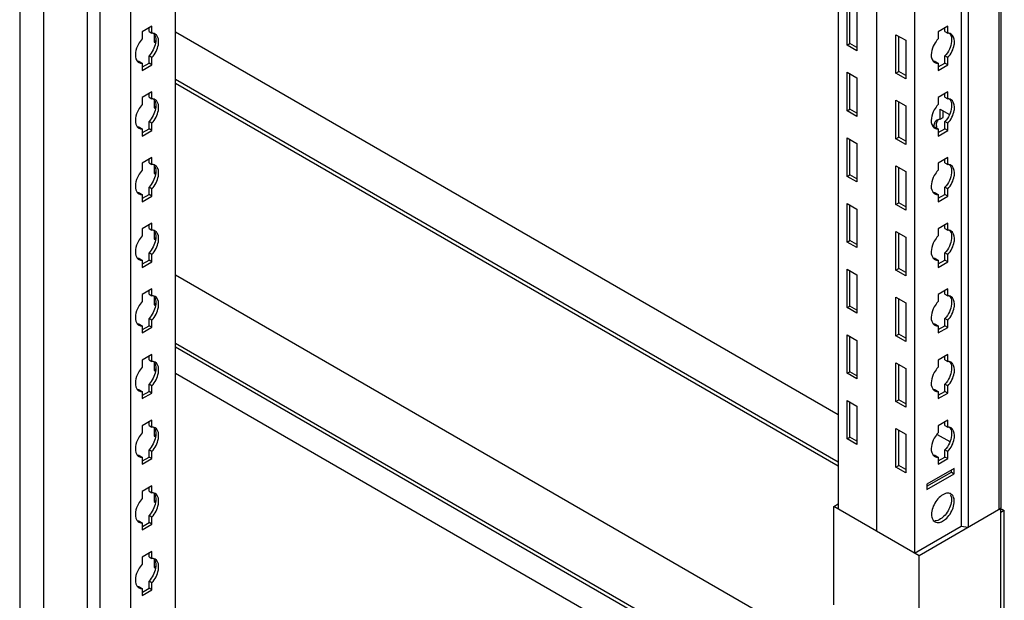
# Model space of a CAD drawing. Header units: millimetres. Extents: x 474 to 1323, y 193 to 2316.
# Tile 3 of 26: x 1017 to 1323, y 404 to 585. Entities that reach past the tile are written whole.
import ezdxf

# ---------------------------------------------------------------- set-up
doc = ezdxf.new("R2010")
doc.units = ezdxf.units.MM
doc.header["$LTSCALE"] = 163.170487
doc.layers.get('0').update_dxf_attribs({"linetype": 'CONTINUOUS'})

msp = doc.modelspace()

# ---------------------------------------------------------------- linework, layer by layer
at = {"color": 7}
for p, q in [((1322.04, 433.25), (1322.04, 1941.33)), ((1321.38, 432.33), (1321.38, 1940.41)), ((1283.2, 1933.67), (1283.2, 425.59)), ((1283.23, 1933.65), (1283.23, 425.57)), ((1309.54, 1933.57), (1309.54, 427.12)), ((1311.77, 1934.86), (1311.77, 426.78)), ((1271.36, 1927.45), (1271.36, 432.43)), ((1295.04, 1926.84), (1295.04, 418.75)), ((1016.8, 1792.04), (1016.8, 283.96)), ((1065.23, 286.08), (1065.23, 1792.52)), ((1024.35, 283.96), (1024.35, 1788.37)), ((1051.34, 276.42), (1051.34, 1784.5)), ((1037.88, 271.79), (1037.88, 1780.55)), ((1041.72, 1778.95), (1041.72, 270.87)), ((1274.08, 576.73), (1274.08, 588.73)), ((1274.96, 577.24), (1274.96, 588.22)), ((1277.12, 586.97), (1277.12, 574.97)), ((1057.92, 582.61), (1054.88, 580.85)), ((1057.03, 580.89), (1057.03, 582.1)), ((1057.92, 580.38), (1057.92, 582.61)), ((1305.4, 582.61), (1302.36, 580.85)), ((1304.52, 580.89), (1304.52, 582.1)), ((1305.4, 580.38), (1305.4, 582.61)), ((1054.88, 580.85), (1054.88, 578.63)), ((1057.03, 580.89), (1057.92, 580.38)), ((1058.59, 580.14), (1058.59, 577.65)), ((1065.23, 580.83), (1271.36, 461.82)), ((1289.28, 579.95), (1292.32, 578.2)), ((1289.28, 567.95), (1289.28, 579.95)), ((1290.16, 568.46), (1290.16, 579.44)), ((1302.36, 580.85), (1302.36, 578.63)), ((1304.52, 580.89), (1305.4, 580.38)), ((1059.03, 577.9), (1058.59, 577.65)), ((1058.59, 577.65), (1059.03, 577.4)), ((1274.08, 576.73), (1274.96, 577.24)), ((1277.12, 574.97), (1274.08, 576.73)), ((1277.12, 575.99), (1274.96, 577.24)), ((1292.32, 578.2), (1292.32, 566.19)), ((1057.92, 572.83), (1057.03, 573.34)), ((1057.03, 571.12), (1057.03, 573.34)), ((1057.92, 570.61), (1057.92, 572.83)), ((1305.4, 572.83), (1304.52, 573.34)), ((1304.52, 571.11), (1304.52, 573.34)), ((1305.4, 570.6), (1305.4, 572.83)), ((1053.99, 571.59), (1054.88, 571.08)), ((1054.88, 571.08), (1054.88, 568.85)), ((1054.88, 568.85), (1057.92, 570.61)), ((1054.96, 569.92), (1057.03, 571.12)), ((1057.92, 570.61), (1057.03, 571.12)), ((1301.48, 571.58), (1302.36, 571.07)), ((1302.36, 571.07), (1302.36, 568.85)), ((1302.36, 568.85), (1305.4, 570.6)), ((1302.44, 569.92), (1304.52, 571.11)), ((1305.4, 570.6), (1304.52, 571.11)), ((1274.08, 568.32), (1277.12, 566.56)), ((1274.08, 556.31), (1274.08, 568.32)), ((1274.96, 556.83), (1274.96, 567.81)), ((1277.12, 566.56), (1277.12, 554.56)), ((1289.28, 567.95), (1290.16, 568.46)), ((1292.32, 566.19), (1289.28, 567.95)), ((1292.32, 567.22), (1290.16, 568.46)), ((1065.23, 566.13), (1271.36, 447.13)), ((1065.23, 564.9), (1271.36, 445.9)), ((1057.92, 562.2), (1054.88, 560.44)), ((1054.88, 560.44), (1054.88, 558.22)), ((1057.03, 560.48), (1057.03, 561.69)), ((1057.03, 560.48), (1057.92, 559.97)), ((1057.92, 559.97), (1057.92, 562.2)), ((1305.4, 562.19), (1302.36, 560.44)), ((1302.36, 560.44), (1302.36, 558.21)), ((1304.52, 560.48), (1304.52, 561.68)), ((1304.52, 560.48), (1305.4, 559.97)), ((1305.4, 559.97), (1305.4, 562.19)), ((1058.59, 559.73), (1058.59, 557.24)), ((1059.03, 557.49), (1058.59, 557.24)), ((1289.28, 559.54), (1292.32, 557.78)), ((1289.28, 547.54), (1289.28, 559.54)), ((1290.16, 548.05), (1290.16, 559.03)), ((1292.32, 557.78), (1292.32, 545.78)), ((1058.59, 557.24), (1059.03, 556.98)), ((1274.08, 556.31), (1274.96, 556.83)), ((1277.12, 554.56), (1274.08, 556.31)), ((1277.12, 555.58), (1274.96, 556.83)), ((1303.07, 556.8), (1305.7, 555.28)), ((1303.07, 553.64), (1303.07, 556.8)), ((1303.95, 554.15), (1303.95, 556.29)), ((1053.99, 551.17), (1054.88, 550.66)), ((1057.92, 552.42), (1057.03, 552.93)), ((1057.03, 550.7), (1057.03, 552.93)), ((1057.92, 550.19), (1057.92, 552.42)), ((1301.48, 551.17), (1302.36, 550.66)), ((1303.07, 553.64), (1303.95, 554.15)), ((1305.4, 552.42), (1304.52, 552.93)), ((1304.52, 550.7), (1304.52, 552.93)), ((1305.4, 550.19), (1305.4, 552.42)), ((1054.88, 550.66), (1054.88, 548.44)), ((1054.88, 548.44), (1057.92, 550.19)), ((1054.96, 549.5), (1057.03, 550.7)), ((1057.92, 550.19), (1057.03, 550.7)), ((1302.36, 550.66), (1302.36, 548.44)), ((1302.36, 548.44), (1305.4, 550.19)), ((1302.44, 549.5), (1304.52, 550.7)), ((1305.4, 550.19), (1304.52, 550.7)), ((1274.08, 547.9), (1277.12, 546.15)), ((1274.08, 535.9), (1274.08, 547.9)), ((1274.96, 536.41), (1274.96, 547.39)), ((1277.12, 546.15), (1277.12, 534.15)), ((1289.28, 547.54), (1290.16, 548.05)), ((1292.32, 545.78), (1289.28, 547.54)), ((1292.32, 546.8), (1290.16, 548.05)), ((1057.92, 541.78), (1054.88, 540.03)), ((1054.88, 540.03), (1054.88, 537.8)), ((1057.03, 540.07), (1057.03, 541.27)), ((1057.03, 540.07), (1057.92, 539.56)), ((1057.92, 539.56), (1057.92, 541.78)), ((1058.59, 539.32), (1058.59, 536.82)), ((1289.28, 539.13), (1292.32, 537.37)), ((1289.28, 527.13), (1289.28, 539.13)), ((1305.4, 541.78), (1302.36, 540.03)), ((1302.36, 540.03), (1302.36, 537.8)), ((1304.52, 540.07), (1304.52, 541.27)), ((1304.52, 540.07), (1305.4, 539.56)), ((1305.4, 539.56), (1305.4, 541.78)), ((1059.03, 537.08), (1058.59, 536.82)), ((1058.59, 536.82), (1059.03, 536.57)), ((1274.08, 535.9), (1274.96, 536.41)), ((1277.12, 534.15), (1274.08, 535.9)), ((1277.12, 535.17), (1274.96, 536.41)), ((1290.16, 527.64), (1290.16, 538.62)), ((1292.32, 537.37), (1292.32, 525.37)), ((1053.99, 530.76), (1054.88, 530.25)), ((1054.88, 530.25), (1054.88, 528.03)), ((1054.88, 528.03), (1057.92, 529.78)), ((1054.96, 529.09), (1057.03, 530.29)), ((1057.92, 532.01), (1057.03, 532.52)), ((1057.03, 530.29), (1057.03, 532.52)), ((1057.92, 529.78), (1057.03, 530.29)), ((1057.92, 529.78), (1057.92, 532.01)), ((1301.48, 530.76), (1302.36, 530.25)), ((1302.36, 530.25), (1302.36, 528.02)), ((1302.36, 528.02), (1305.4, 529.78)), ((1302.44, 529.09), (1304.52, 530.29)), ((1305.4, 532), (1304.52, 532.51)), ((1304.52, 530.29), (1304.52, 532.51)), ((1305.4, 529.78), (1304.52, 530.29)), ((1305.4, 529.78), (1305.4, 532)), ((1274.08, 527.49), (1277.12, 525.74)), ((1274.08, 515.49), (1274.08, 527.49)), ((1274.96, 516), (1274.96, 526.98)), ((1289.28, 527.13), (1290.16, 527.64)), ((1292.32, 525.37), (1289.28, 527.13)), ((1292.32, 526.39), (1290.16, 527.64)), ((1277.12, 525.74), (1277.12, 513.73)), ((1057.92, 521.37), (1054.88, 519.62)), ((1057.03, 519.66), (1057.03, 520.86)), ((1057.92, 519.15), (1057.92, 521.37)), ((1305.4, 521.37), (1302.36, 519.61)), ((1304.52, 519.65), (1304.52, 520.86)), ((1305.4, 519.14), (1305.4, 521.37)), ((1054.88, 519.62), (1054.88, 517.39)), ((1057.03, 519.66), (1057.92, 519.15)), ((1058.59, 518.91), (1058.59, 516.41)), ((1289.28, 518.72), (1292.32, 516.96)), ((1289.28, 506.71), (1289.28, 518.72)), ((1290.16, 507.22), (1290.16, 518.2)), ((1302.36, 519.61), (1302.36, 517.39)), ((1304.52, 519.65), (1305.4, 519.14)), ((1059.03, 516.66), (1058.59, 516.41)), ((1058.59, 516.41), (1059.03, 516.16)), ((1274.08, 515.49), (1274.96, 516)), ((1277.12, 513.73), (1274.08, 515.49)), ((1277.12, 514.75), (1274.96, 516)), ((1292.32, 516.96), (1292.32, 504.96)), ((1057.92, 511.59), (1057.03, 512.1)), ((1057.03, 509.88), (1057.03, 512.1)), ((1057.92, 509.37), (1057.92, 511.59)), ((1305.4, 511.59), (1304.52, 512.1)), ((1304.52, 509.88), (1304.52, 512.1)), ((1305.4, 509.37), (1305.4, 511.59)), ((1053.99, 510.35), (1054.88, 509.84)), ((1054.88, 509.84), (1054.88, 507.61)), ((1054.88, 507.61), (1057.92, 509.37)), ((1054.96, 508.68), (1057.03, 509.88)), ((1057.92, 509.37), (1057.03, 509.88)), ((1301.48, 510.35), (1302.36, 509.84)), ((1302.36, 509.84), (1302.36, 507.61)), ((1302.36, 507.61), (1305.4, 509.37)), ((1302.44, 508.68), (1304.52, 509.88)), ((1305.4, 509.37), (1304.52, 509.88)), ((1065.23, 505.3), (1256.5, 394.87)), ((1274.08, 507.08), (1277.12, 505.32)), ((1274.08, 495.08), (1274.08, 507.08)), ((1274.96, 495.59), (1274.96, 506.57)), ((1277.12, 505.32), (1277.12, 493.32)), ((1289.28, 506.71), (1290.16, 507.22)), ((1292.32, 504.96), (1289.28, 506.71)), ((1292.32, 505.98), (1290.16, 507.22)), ((1057.92, 500.96), (1054.88, 499.2)), ((1054.88, 499.2), (1054.88, 496.98)), ((1057.03, 499.24), (1057.03, 500.45)), ((1057.03, 499.24), (1057.92, 498.73)), ((1057.92, 498.73), (1057.92, 500.96)), ((1305.4, 500.96), (1302.36, 499.2)), ((1302.36, 499.2), (1302.36, 496.98)), ((1304.52, 499.24), (1304.52, 500.45)), ((1304.52, 499.24), (1305.4, 498.73)), ((1305.4, 498.73), (1305.4, 500.96)), ((1058.59, 498.49), (1058.59, 496)), ((1059.03, 496.25), (1058.59, 496)), ((1289.28, 498.3), (1292.32, 496.55)), ((1289.28, 486.3), (1289.28, 498.3)), ((1290.16, 486.81), (1290.16, 497.79)), ((1292.32, 496.55), (1292.32, 484.54)), ((1058.59, 496), (1059.03, 495.75)), ((1274.08, 495.08), (1274.96, 495.59)), ((1277.12, 493.32), (1274.08, 495.08)), ((1277.12, 494.34), (1274.96, 495.59)), ((1053.99, 489.94), (1054.88, 489.43)), ((1057.92, 491.18), (1057.03, 491.69)), ((1057.03, 489.47), (1057.03, 491.69)), ((1057.92, 488.96), (1057.92, 491.18)), ((1301.48, 489.93), (1302.36, 489.42)), ((1305.4, 491.18), (1304.52, 491.69)), ((1304.52, 489.46), (1304.52, 491.69)), ((1305.4, 488.95), (1305.4, 491.18)), ((1054.88, 489.43), (1054.88, 487.2)), ((1054.88, 487.2), (1057.92, 488.96)), ((1054.96, 488.27), (1057.03, 489.47)), ((1057.92, 488.96), (1057.03, 489.47)), ((1302.36, 489.42), (1302.36, 487.2)), ((1302.36, 487.2), (1305.4, 488.95)), ((1302.44, 488.26), (1304.52, 489.46)), ((1305.4, 488.95), (1304.52, 489.46)), ((1065.23, 484.07), (1248.73, 378.13)), ((1274.08, 486.67), (1277.12, 484.91)), ((1274.08, 474.66), (1274.08, 486.67)), ((1274.96, 475.17), (1274.96, 486.16)), ((1277.12, 484.91), (1277.12, 472.91)), ((1289.28, 486.3), (1290.16, 486.81)), ((1292.32, 484.54), (1289.28, 486.3)), ((1292.32, 485.57), (1290.16, 486.81)), ((1065.23, 482.85), (1248.73, 376.91)), ((1057.92, 480.55), (1054.88, 478.79)), ((1054.88, 478.79), (1054.88, 476.57)), ((1057.03, 478.83), (1057.03, 480.04)), ((1057.03, 478.83), (1057.92, 478.32)), ((1057.92, 478.32), (1057.92, 480.55)), ((1058.59, 478.08), (1058.59, 475.59)), ((1289.28, 477.89), (1292.32, 476.13)), ((1289.28, 465.89), (1289.28, 477.89)), ((1305.4, 480.54), (1302.36, 478.79)), ((1302.36, 478.79), (1302.36, 476.56)), ((1304.52, 478.83), (1304.52, 480.03)), ((1304.52, 478.83), (1305.4, 478.32)), ((1305.4, 478.32), (1305.4, 480.54)), ((1059.03, 475.84), (1058.59, 475.59)), ((1058.59, 475.59), (1059.03, 475.33)), ((1065.23, 474.68), (1243.42, 371.81)), ((1274.08, 474.66), (1274.96, 475.17)), ((1277.12, 472.91), (1274.08, 474.66)), ((1277.12, 473.93), (1274.96, 475.17)), ((1290.16, 466.4), (1290.16, 477.38)), ((1292.32, 476.13), (1292.32, 464.13)), ((1053.99, 469.52), (1054.88, 469.01)), ((1054.88, 469.01), (1054.88, 466.79)), ((1054.88, 466.79), (1057.92, 468.54)), ((1054.96, 467.85), (1057.03, 469.05)), ((1057.92, 470.77), (1057.03, 471.28)), ((1057.03, 469.05), (1057.03, 471.28)), ((1057.92, 468.54), (1057.03, 469.05)), ((1057.92, 468.54), (1057.92, 470.77)), ((1301.48, 469.52), (1302.36, 469.01)), ((1302.36, 469.01), (1302.36, 466.79)), ((1302.36, 466.79), (1305.4, 468.54)), ((1302.44, 467.85), (1304.52, 469.05)), ((1305.4, 470.77), (1304.52, 471.28)), ((1304.52, 469.05), (1304.52, 471.28)), ((1305.4, 468.54), (1304.52, 469.05)), ((1305.4, 468.54), (1305.4, 470.77)), ((1274.08, 466.25), (1277.12, 464.5)), ((1274.08, 454.25), (1274.08, 466.25)), ((1274.96, 454.76), (1274.96, 465.74)), ((1289.28, 465.89), (1290.16, 466.4)), ((1292.32, 464.13), (1289.28, 465.89)), ((1292.32, 465.15), (1290.16, 466.4)), ((1277.12, 464.5), (1277.12, 452.5)), ((1057.92, 460.13), (1054.88, 458.38)), ((1057.03, 458.42), (1057.03, 459.62)), ((1057.92, 457.91), (1057.92, 460.13)), ((1305.4, 460.13), (1302.36, 458.38)), ((1304.52, 458.42), (1304.52, 459.62)), ((1305.4, 457.91), (1305.4, 460.13)), ((1054.88, 458.38), (1054.88, 456.15)), ((1057.03, 458.42), (1057.92, 457.91)), ((1058.59, 457.67), (1058.59, 455.17)), ((1289.28, 457.48), (1292.32, 455.72)), ((1289.28, 445.47), (1289.28, 457.48)), ((1290.16, 445.99), (1290.16, 456.97)), ((1302.36, 458.38), (1302.36, 456.15)), ((1304.52, 458.42), (1305.4, 457.91)), ((1059.03, 455.43), (1058.59, 455.17)), ((1058.59, 455.17), (1059.03, 454.92)), ((1274.08, 454.25), (1274.96, 454.76)), ((1277.12, 452.5), (1274.08, 454.25)), ((1277.12, 453.52), (1274.96, 454.76)), ((1277.12, 453.93), (1276.76, 453.72)), ((1292.32, 455.72), (1292.32, 443.72)), ((1302.13, 455.69), (1306.01, 453.45)), ((1057.92, 450.36), (1057.03, 450.87)), ((1057.03, 448.64), (1057.03, 450.87)), ((1057.92, 448.13), (1057.92, 450.36)), ((1305.4, 450.35), (1304.52, 450.86)), ((1304.52, 448.64), (1304.52, 450.86)), ((1305.4, 448.13), (1305.4, 450.35)), ((1053.99, 449.11), (1054.88, 448.6)), ((1054.88, 448.6), (1054.88, 446.38)), ((1054.88, 446.38), (1057.92, 448.13)), ((1054.96, 447.44), (1057.03, 448.64)), ((1057.92, 448.13), (1057.03, 448.64)), ((1301.48, 449.11), (1302.36, 448.6)), ((1302.36, 448.6), (1302.36, 446.37)), ((1302.36, 446.37), (1305.4, 448.13)), ((1302.44, 447.44), (1304.52, 448.64)), ((1305.4, 448.13), (1304.52, 448.64)), ((1289.28, 445.47), (1290.16, 445.99)), ((1292.32, 443.72), (1289.28, 445.47)), ((1292.32, 444.74), (1290.16, 445.99)), ((1307.42, 445.09), (1298.93, 440.19)), ((1298.93, 439.58), (1306.53, 443.96)), ((1306.53, 443.96), (1306.53, 444.58)), ((1306.53, 443.96), (1307.42, 443.45)), ((1307.42, 443.45), (1307.42, 445.09)), ((1298.93, 438.56), (1307.42, 443.45)), ((1057.92, 439.72), (1054.88, 437.97)), ((1054.88, 437.97), (1054.88, 435.74)), ((1057.03, 438.01), (1057.03, 439.21)), ((1057.03, 438.01), (1057.92, 437.5)), ((1057.92, 437.5), (1057.92, 439.72)), ((1298.93, 440.19), (1298.93, 438.56)), ((1058.59, 437.26), (1058.59, 434.76)), ((1059.03, 435.01), (1058.59, 434.76)), ((1058.59, 434.76), (1059.03, 434.51)), ((1269.94, 433.25), (1271.36, 434.06)), ((1296.46, 417.94), (1269.94, 433.25)), ((1269.94, 402.63), (1269.94, 433.25)), ((1321.91, 432.64), (1296.46, 417.94)), ((1321.69, 432.76), (1322.97, 432.02)), ((1321.91, 357.11), (1321.91, 432.64)), ((1322.97, 432.02), (1321.91, 431.41)), ((1322.97, 356.5), (1322.97, 432.02)), ((1053.99, 428.7), (1054.88, 428.19)), ((1057.92, 429.94), (1057.03, 430.45)), ((1057.03, 428.23), (1057.03, 430.45)), ((1057.92, 427.72), (1057.92, 429.94)), ((1054.88, 428.19), (1054.88, 425.96)), ((1054.88, 425.96), (1057.92, 427.72)), ((1054.96, 427.03), (1057.03, 428.23)), ((1057.92, 427.72), (1057.03, 428.23)), ((1295.04, 418.75), (1309.54, 427.12)), ((1309.54, 427.12), (1311.77, 426.78)), ((1057.92, 419.31), (1054.88, 417.55)), ((1054.88, 417.55), (1054.88, 415.33)), ((1057.03, 417.59), (1057.03, 418.8)), ((1057.03, 417.59), (1057.92, 417.08)), ((1057.92, 417.08), (1057.92, 419.31)), ((1058.59, 416.84), (1058.59, 414.35)), ((1296.46, 387.32), (1296.46, 417.94)), ((1059.03, 414.6), (1058.59, 414.35)), ((1058.59, 414.35), (1059.03, 414.09)), ((1053.99, 408.29), (1054.88, 407.78)), ((1054.88, 407.78), (1054.88, 405.55)), ((1054.88, 405.55), (1057.92, 407.31)), ((1054.96, 406.62), (1057.03, 407.82)), ((1057.92, 409.53), (1057.03, 410.04)), ((1057.03, 407.82), (1057.03, 410.04)), ((1057.92, 407.31), (1057.03, 407.82)), ((1057.92, 407.31), (1057.92, 409.53))]:
    msp.add_line(p, q, dxfattribs=at)
for centre, radius, start, end in [((1054.7, 572.8), 1.71, 226.6668, 240.1461), ((1302.18, 572.8), 1.71, 226.6668, 240.1461), ((1054.7, 552.39), 1.71, 226.6668, 240.1461), ((1304.94, 551.11), 3.96, 170.3962, 176.1065), ((1302.18, 552.38), 1.71, 226.6668, 240.1461), ((1306.89, 551.58), 5.02, 180.0422, 183.7092), ((1307.45, 551.62), 5.59, 183.6871, 186.1493), ((1304.29, 552.04), 2.36, 149.7194, 156.8236), ((1054.7, 531.97), 1.71, 226.6668, 240.1461), ((1302.18, 531.97), 1.71, 226.6668, 240.1461), ((1054.7, 511.56), 1.71, 226.6668, 240.1461), ((1302.18, 511.56), 1.71, 226.6668, 240.1461), ((1054.7, 491.15), 1.71, 226.6668, 240.1461), ((1302.18, 491.15), 1.71, 226.6668, 240.1461), ((1054.7, 470.74), 1.71, 226.6668, 240.1461), ((1302.18, 470.73), 1.71, 226.6668, 240.1461), ((1054.7, 450.32), 1.71, 226.6668, 240.1461), ((1302.18, 450.32), 1.71, 226.6668, 240.1461), ((1305.54, 435.71), 1.68, 60.0136, 73.1942), ((1054.7, 429.91), 1.71, 226.6668, 240.1461), ((1054.7, 409.5), 1.71, 226.6668, 240.1461)]:
    msp.add_arc(centre, radius, start, end, dxfattribs=at)
for points, knots in [([(1058.33, 580.36), (1058.26, 580.37), (1058.12, 580.39), (1057.99, 580.39), (1057.92, 580.38)], [0, 0, 0, 0, 0.493256, 1, 1, 1, 1]), ([(1306.51, 579.2), (1306.61, 578.75), (1306.65, 576.62), (1305.62, 574.56), (1304.52, 573.34)], [0, 0, 0, 0, 0.217202, 1, 1, 1, 1]), ([(1305.81, 580.36), (1305.75, 580.37), (1305.61, 580.38), (1305.47, 580.38), (1305.4, 580.38)], [0, 0, 0, 0, 0.493256, 1, 1, 1, 1]), ([(1307.4, 576.83), (1307.46, 577.19), (1307.59, 578.34), (1307.14, 579.74), (1306.43, 580.14)], [0, 0, 0, 0, 0.308884, 1, 1, 1, 1]), ([(1054.88, 578.63), (1054.42, 578.12), (1053.11, 576.24), (1052.32, 573.35), (1053.22, 571.93)], [0, 0, 0, 0, 0.288497, 1, 1, 1, 1]), ([(1302.36, 578.63), (1301.91, 578.12), (1300.59, 576.23), (1299.8, 573.35), (1300.7, 571.93)], [0, 0, 0, 0, 0.288497, 1, 1, 1, 1]), ([(1053.22, 571.93), (1053.26, 571.86), (1053.36, 571.73), (1053.47, 571.61), (1053.52, 571.55)], [0, 0, 0, 0, 0.507362, 1, 1, 1, 1]), ([(1053.99, 571.59), (1053.92, 571.58), (1053.78, 571.58), (1053.65, 571.6), (1053.58, 571.61)], [0, 0, 0, 0, 0.506746, 1, 1, 1, 1]), ([(1054.39, 571.11), (1054.46, 571.1), (1054.63, 571.08), (1054.79, 571.07), (1054.88, 571.08)], [0, 0, 0, 0, 0.492174, 1, 1, 1, 1]), ([(1300.7, 571.93), (1300.75, 571.86), (1300.84, 571.72), (1300.95, 571.61), (1301.01, 571.55)], [0, 0, 0, 0, 0.507362, 1, 1, 1, 1]), ([(1301.48, 571.58), (1301.41, 571.58), (1301.27, 571.58), (1301.13, 571.6), (1301.07, 571.61)], [0, 0, 0, 0, 0.506746, 1, 1, 1, 1]), ([(1301.87, 571.11), (1301.95, 571.09), (1302.11, 571.07), (1302.28, 571.07), (1302.36, 571.07)], [0, 0, 0, 0, 0.492174, 1, 1, 1, 1]), ([(1054.88, 558.22), (1054.42, 557.71), (1053.11, 555.82), (1052.32, 552.94), (1053.22, 551.52)], [0, 0, 0, 0, 0.288497, 1, 1, 1, 1]), ([(1058.33, 559.95), (1058.26, 559.96), (1058.12, 559.97), (1057.99, 559.97), (1057.92, 559.97)], [0, 0, 0, 0, 0.493256, 1, 1, 1, 1]), ([(1302.36, 558.21), (1301.91, 557.71), (1300.59, 555.82), (1299.8, 552.93), (1300.7, 551.51)], [0, 0, 0, 0, 0.288497, 1, 1, 1, 1]), ([(1306.51, 558.79), (1306.61, 558.34), (1306.65, 556.21), (1305.62, 554.15), (1304.52, 552.93)], [0, 0, 0, 0, 0.217202, 1, 1, 1, 1]), ([(1305.81, 559.95), (1305.75, 559.96), (1305.61, 559.97), (1305.47, 559.97), (1305.4, 559.97)], [0, 0, 0, 0, 0.493256, 1, 1, 1, 1]), ([(1307.4, 556.41), (1307.46, 556.77), (1307.59, 557.93), (1307.14, 559.32), (1306.43, 559.73)], [0, 0, 0, 0, 0.308884, 1, 1, 1, 1]), ([(1053.22, 551.52), (1053.26, 551.45), (1053.36, 551.31), (1053.47, 551.2), (1053.52, 551.14)], [0, 0, 0, 0, 0.507362, 1, 1, 1, 1]), ([(1053.99, 551.17), (1053.92, 551.17), (1053.78, 551.17), (1053.65, 551.19), (1053.58, 551.2)], [0, 0, 0, 0, 0.506746, 1, 1, 1, 1]), ([(1300.7, 551.51), (1300.75, 551.44), (1300.84, 551.31), (1300.95, 551.19), (1301.01, 551.14)], [0, 0, 0, 0, 0.507362, 1, 1, 1, 1]), ([(1301.48, 551.17), (1301.41, 551.17), (1301.27, 551.17), (1301.13, 551.18), (1301.07, 551.19)], [0, 0, 0, 0, 0.506746, 1, 1, 1, 1]), ([(1303.07, 553.64), (1302.98, 553.64), (1302.82, 553.64), (1302.65, 553.62), (1302.57, 553.6)], [0, 0, 0, 0, 0.508153, 1, 1, 1, 1]), ([(1054.39, 550.7), (1054.46, 550.68), (1054.63, 550.66), (1054.79, 550.66), (1054.88, 550.66)], [0, 0, 0, 0, 0.492174, 1, 1, 1, 1]), ([(1301.87, 550.7), (1301.95, 550.68), (1302.11, 550.66), (1302.28, 550.66), (1302.36, 550.66)], [0, 0, 0, 0, 0.492174, 1, 1, 1, 1]), ([(1058.33, 539.54), (1058.26, 539.55), (1058.12, 539.56), (1057.99, 539.56), (1057.92, 539.56)], [0, 0, 0, 0, 0.493256, 1, 1, 1, 1]), ([(1305.81, 539.53), (1305.75, 539.54), (1305.61, 539.56), (1305.47, 539.56), (1305.4, 539.56)], [0, 0, 0, 0, 0.493256, 1, 1, 1, 1]), ([(1307.4, 536), (1307.46, 536.36), (1307.59, 537.51), (1307.14, 538.91), (1306.43, 539.32)], [0, 0, 0, 0, 0.308884, 1, 1, 1, 1]), ([(1054.88, 537.8), (1054.42, 537.3), (1053.11, 535.41), (1052.32, 532.52), (1053.22, 531.1)], [0, 0, 0, 0, 0.288497, 1, 1, 1, 1]), ([(1302.36, 537.8), (1301.91, 537.29), (1300.59, 535.41), (1299.8, 532.52), (1300.7, 531.1)], [0, 0, 0, 0, 0.288497, 1, 1, 1, 1]), ([(1306.51, 538.37), (1306.61, 537.93), (1306.65, 535.79), (1305.62, 533.74), (1304.52, 532.51)], [0, 0, 0, 0, 0.217202, 1, 1, 1, 1]), ([(1053.22, 531.1), (1053.26, 531.03), (1053.36, 530.9), (1053.47, 530.78), (1053.52, 530.73)], [0, 0, 0, 0, 0.507362, 1, 1, 1, 1]), ([(1053.99, 530.76), (1053.92, 530.76), (1053.78, 530.76), (1053.65, 530.77), (1053.58, 530.78)], [0, 0, 0, 0, 0.506746, 1, 1, 1, 1]), ([(1054.39, 530.29), (1054.46, 530.27), (1054.63, 530.25), (1054.79, 530.25), (1054.88, 530.25)], [0, 0, 0, 0, 0.492174, 1, 1, 1, 1]), ([(1300.7, 531.1), (1300.75, 531.03), (1300.84, 530.9), (1300.95, 530.78), (1301.01, 530.73)], [0, 0, 0, 0, 0.507362, 1, 1, 1, 1]), ([(1301.48, 530.76), (1301.41, 530.76), (1301.27, 530.76), (1301.13, 530.77), (1301.07, 530.78)], [0, 0, 0, 0, 0.506746, 1, 1, 1, 1]), ([(1301.87, 530.29), (1301.95, 530.27), (1302.11, 530.25), (1302.28, 530.25), (1302.36, 530.25)], [0, 0, 0, 0, 0.492174, 1, 1, 1, 1]), ([(1058.33, 519.12), (1058.26, 519.13), (1058.12, 519.15), (1057.99, 519.15), (1057.92, 519.15)], [0, 0, 0, 0, 0.493256, 1, 1, 1, 1]), ([(1306.51, 517.96), (1306.61, 517.51), (1306.65, 515.38), (1305.62, 513.33), (1304.52, 512.1)], [0, 0, 0, 0, 0.217202, 1, 1, 1, 1]), ([(1305.81, 519.12), (1305.75, 519.13), (1305.61, 519.15), (1305.47, 519.15), (1305.4, 519.14)], [0, 0, 0, 0, 0.493256, 1, 1, 1, 1]), ([(1307.4, 515.59), (1307.46, 515.95), (1307.59, 517.1), (1307.14, 518.5), (1306.43, 518.91)], [0, 0, 0, 0, 0.308884, 1, 1, 1, 1]), ([(1054.88, 517.39), (1054.42, 516.88), (1053.11, 515), (1052.32, 512.11), (1053.22, 510.69)], [0, 0, 0, 0, 0.288497, 1, 1, 1, 1]), ([(1302.36, 517.39), (1301.91, 516.88), (1300.59, 515), (1299.8, 512.11), (1300.7, 510.69)], [0, 0, 0, 0, 0.288497, 1, 1, 1, 1]), ([(1053.22, 510.69), (1053.26, 510.62), (1053.36, 510.49), (1053.47, 510.37), (1053.52, 510.32)], [0, 0, 0, 0, 0.507362, 1, 1, 1, 1]), ([(1053.99, 510.35), (1053.92, 510.35), (1053.78, 510.35), (1053.65, 510.36), (1053.58, 510.37)], [0, 0, 0, 0, 0.506746, 1, 1, 1, 1]), ([(1054.39, 509.88), (1054.46, 509.86), (1054.63, 509.84), (1054.79, 509.84), (1054.88, 509.84)], [0, 0, 0, 0, 0.492174, 1, 1, 1, 1]), ([(1300.7, 510.69), (1300.75, 510.62), (1300.84, 510.49), (1300.95, 510.37), (1301.01, 510.31)], [0, 0, 0, 0, 0.507362, 1, 1, 1, 1]), ([(1301.48, 510.35), (1301.41, 510.34), (1301.27, 510.34), (1301.13, 510.36), (1301.07, 510.37)], [0, 0, 0, 0, 0.506746, 1, 1, 1, 1]), ([(1301.87, 509.87), (1301.95, 509.86), (1302.11, 509.84), (1302.28, 509.83), (1302.36, 509.84)], [0, 0, 0, 0, 0.492174, 1, 1, 1, 1]), ([(1054.88, 496.98), (1054.42, 496.47), (1053.11, 494.59), (1052.32, 491.7), (1053.22, 490.28)], [0, 0, 0, 0, 0.288497, 1, 1, 1, 1]), ([(1058.33, 498.71), (1058.26, 498.72), (1058.12, 498.74), (1057.99, 498.74), (1057.92, 498.73)], [0, 0, 0, 0, 0.493256, 1, 1, 1, 1]), ([(1302.36, 496.98), (1301.91, 496.47), (1300.59, 494.58), (1299.8, 491.7), (1300.7, 490.28)], [0, 0, 0, 0, 0.288497, 1, 1, 1, 1]), ([(1306.51, 497.55), (1306.61, 497.1), (1306.65, 494.97), (1305.62, 492.91), (1304.52, 491.69)], [0, 0, 0, 0, 0.217202, 1, 1, 1, 1]), ([(1305.81, 498.71), (1305.75, 498.72), (1305.61, 498.73), (1305.47, 498.73), (1305.4, 498.73)], [0, 0, 0, 0, 0.493256, 1, 1, 1, 1]), ([(1307.4, 495.18), (1307.46, 495.54), (1307.59, 496.69), (1307.14, 498.09), (1306.43, 498.49)], [0, 0, 0, 0, 0.308884, 1, 1, 1, 1]), ([(1053.22, 490.28), (1053.26, 490.21), (1053.36, 490.08), (1053.47, 489.96), (1053.52, 489.9)], [0, 0, 0, 0, 0.507362, 1, 1, 1, 1]), ([(1053.99, 489.94), (1053.92, 489.93), (1053.78, 489.93), (1053.65, 489.95), (1053.58, 489.96)], [0, 0, 0, 0, 0.506746, 1, 1, 1, 1]), ([(1300.7, 490.28), (1300.75, 490.21), (1300.84, 490.07), (1300.95, 489.96), (1301.01, 489.9)], [0, 0, 0, 0, 0.507362, 1, 1, 1, 1]), ([(1301.48, 489.93), (1301.41, 489.93), (1301.27, 489.93), (1301.13, 489.95), (1301.07, 489.96)], [0, 0, 0, 0, 0.506746, 1, 1, 1, 1]), ([(1054.39, 489.46), (1054.46, 489.45), (1054.63, 489.43), (1054.79, 489.42), (1054.88, 489.43)], [0, 0, 0, 0, 0.492174, 1, 1, 1, 1]), ([(1301.87, 489.46), (1301.95, 489.44), (1302.11, 489.42), (1302.28, 489.42), (1302.36, 489.42)], [0, 0, 0, 0, 0.492174, 1, 1, 1, 1]), ([(1058.33, 478.3), (1058.26, 478.31), (1058.12, 478.32), (1057.99, 478.32), (1057.92, 478.32)], [0, 0, 0, 0, 0.493256, 1, 1, 1, 1]), ([(1305.81, 478.3), (1305.75, 478.31), (1305.61, 478.32), (1305.47, 478.32), (1305.4, 478.32)], [0, 0, 0, 0, 0.493256, 1, 1, 1, 1]), ([(1307.4, 474.76), (1307.46, 475.12), (1307.59, 476.28), (1307.14, 477.67), (1306.43, 478.08)], [0, 0, 0, 0, 0.308884, 1, 1, 1, 1]), ([(1054.88, 476.57), (1054.42, 476.06), (1053.11, 474.17), (1052.32, 471.29), (1053.22, 469.87)], [0, 0, 0, 0, 0.288497, 1, 1, 1, 1]), ([(1302.36, 476.56), (1301.91, 476.06), (1300.59, 474.17), (1299.8, 471.28), (1300.7, 469.86)], [0, 0, 0, 0, 0.288497, 1, 1, 1, 1]), ([(1306.51, 477.14), (1306.61, 476.69), (1306.65, 474.56), (1305.62, 472.5), (1304.52, 471.28)], [0, 0, 0, 0, 0.217202, 1, 1, 1, 1]), ([(1053.22, 469.87), (1053.26, 469.8), (1053.36, 469.66), (1053.47, 469.55), (1053.52, 469.49)], [0, 0, 0, 0, 0.507362, 1, 1, 1, 1]), ([(1053.99, 469.52), (1053.92, 469.52), (1053.78, 469.52), (1053.65, 469.54), (1053.58, 469.55)], [0, 0, 0, 0, 0.506746, 1, 1, 1, 1]), ([(1054.39, 469.05), (1054.46, 469.03), (1054.63, 469.01), (1054.79, 469.01), (1054.88, 469.01)], [0, 0, 0, 0, 0.492174, 1, 1, 1, 1]), ([(1300.7, 469.86), (1300.75, 469.79), (1300.84, 469.66), (1300.95, 469.54), (1301.01, 469.49)], [0, 0, 0, 0, 0.507362, 1, 1, 1, 1]), ([(1301.48, 469.52), (1301.41, 469.52), (1301.27, 469.52), (1301.13, 469.53), (1301.07, 469.54)], [0, 0, 0, 0, 0.506746, 1, 1, 1, 1]), ([(1301.87, 469.05), (1301.95, 469.03), (1302.11, 469.01), (1302.28, 469.01), (1302.36, 469.01)], [0, 0, 0, 0, 0.492174, 1, 1, 1, 1]), ([(1058.33, 457.89), (1058.26, 457.9), (1058.12, 457.91), (1057.99, 457.91), (1057.92, 457.91)], [0, 0, 0, 0, 0.493256, 1, 1, 1, 1]), ([(1306.51, 456.72), (1306.61, 456.28), (1306.65, 454.14), (1305.62, 452.09), (1304.52, 450.86)], [0, 0, 0, 0, 0.217202, 1, 1, 1, 1]), ([(1305.81, 457.88), (1305.75, 457.89), (1305.61, 457.91), (1305.47, 457.91), (1305.4, 457.91)], [0, 0, 0, 0, 0.493256, 1, 1, 1, 1]), ([(1307.4, 454.35), (1307.46, 454.71), (1307.59, 455.86), (1307.14, 457.26), (1306.43, 457.67)], [0, 0, 0, 0, 0.308884, 1, 1, 1, 1]), ([(1054.88, 456.15), (1054.42, 455.65), (1053.11, 453.76), (1052.32, 450.87), (1053.22, 449.45)], [0, 0, 0, 0, 0.288497, 1, 1, 1, 1]), ([(1302.36, 456.15), (1301.91, 455.64), (1300.59, 453.76), (1299.8, 450.87), (1300.7, 449.45)], [0, 0, 0, 0, 0.288497, 1, 1, 1, 1]), ([(1053.22, 449.45), (1053.26, 449.38), (1053.36, 449.25), (1053.47, 449.13), (1053.52, 449.08)], [0, 0, 0, 0, 0.507362, 1, 1, 1, 1]), ([(1053.99, 449.11), (1053.92, 449.11), (1053.78, 449.11), (1053.65, 449.12), (1053.58, 449.13)], [0, 0, 0, 0, 0.506746, 1, 1, 1, 1]), ([(1054.39, 448.64), (1054.46, 448.62), (1054.63, 448.6), (1054.79, 448.6), (1054.88, 448.6)], [0, 0, 0, 0, 0.492174, 1, 1, 1, 1]), ([(1300.7, 449.45), (1300.75, 449.38), (1300.84, 449.25), (1300.95, 449.13), (1301.01, 449.08)], [0, 0, 0, 0, 0.507362, 1, 1, 1, 1]), ([(1301.48, 449.11), (1301.41, 449.11), (1301.27, 449.11), (1301.13, 449.12), (1301.07, 449.13)], [0, 0, 0, 0, 0.506746, 1, 1, 1, 1]), ([(1301.87, 448.64), (1301.95, 448.62), (1302.11, 448.6), (1302.28, 448.59), (1302.36, 448.6)], [0, 0, 0, 0, 0.492174, 1, 1, 1, 1]), ([(1054.88, 435.74), (1054.42, 435.23), (1053.11, 433.35), (1052.32, 430.46), (1053.22, 429.04)], [0, 0, 0, 0, 0.288497, 1, 1, 1, 1]), ([(1058.33, 437.47), (1058.26, 437.48), (1058.12, 437.5), (1057.99, 437.5), (1057.92, 437.5)], [0, 0, 0, 0, 0.493256, 1, 1, 1, 1]), ([(1321.85, 432.72), (1321.87, 432.74), (1321.89, 432.78), (1321.92, 432.83), (1321.93, 432.85)], [0, 0, 0, 0, 0.507182, 1, 1, 1, 1]), ([(1321.93, 432.85), (1321.97, 432.91), (1322.02, 433.04), (1322.04, 433.18), (1322.04, 433.25)], [0, 0, 0, 0, 0.511495, 1, 1, 1, 1]), ([(1053.22, 429.04), (1053.26, 428.97), (1053.36, 428.84), (1053.47, 428.72), (1053.52, 428.67)], [0, 0, 0, 0, 0.507362, 1, 1, 1, 1]), ([(1053.99, 428.7), (1053.92, 428.7), (1053.78, 428.7), (1053.65, 428.71), (1053.58, 428.72)], [0, 0, 0, 0, 0.506746, 1, 1, 1, 1]), ([(1300.71, 429.21), (1300.73, 429.16), (1300.79, 429.08), (1300.85, 428.99), (1300.88, 428.95)], [0, 0, 0, 0, 0.505962, 1, 1, 1, 1]), ([(1303.8, 429.84), (1303.6, 429.67), (1302.89, 429.13), (1301.98, 428.77), (1301.34, 428.79)], [0, 0, 0, 0, 0.288047, 1, 1, 1, 1]), ([(1301.38, 428.51), (1301.59, 428.39), (1302.75, 428.04), (1303.95, 428.71), (1304.65, 429.3)], [0, 0, 0, 0, 0.209965, 1, 1, 1, 1]), ([(1054.39, 428.23), (1054.46, 428.21), (1054.63, 428.19), (1054.79, 428.18), (1054.88, 428.19)], [0, 0, 0, 0, 0.492174, 1, 1, 1, 1]), ([(1058.33, 417.06), (1058.26, 417.07), (1058.12, 417.09), (1057.99, 417.09), (1057.92, 417.08)], [0, 0, 0, 0, 0.493256, 1, 1, 1, 1]), ([(1054.88, 415.33), (1054.42, 414.82), (1053.11, 412.94), (1052.32, 410.05), (1053.22, 408.63)], [0, 0, 0, 0, 0.288497, 1, 1, 1, 1]), ([(1053.22, 408.63), (1053.26, 408.56), (1053.36, 408.43), (1053.47, 408.31), (1053.52, 408.25)], [0, 0, 0, 0, 0.507362, 1, 1, 1, 1]), ([(1053.99, 408.29), (1053.92, 408.28), (1053.78, 408.28), (1053.65, 408.3), (1053.58, 408.31)], [0, 0, 0, 0, 0.506746, 1, 1, 1, 1]), ([(1054.39, 407.81), (1054.46, 407.8), (1054.63, 407.77), (1054.79, 407.77), (1054.88, 407.78)], [0, 0, 0, 0, 0.492174, 1, 1, 1, 1])]:
    msp.add_open_spline(points, degree=3, knots=knots, dxfattribs=at)
for points in [[(1058.95, 580.15), (1058.76, 580.25), (1058.54, 580.33), (1058.33, 580.36)], [(1058.38, 580.42), (1058.72, 580.1), (1058.93, 579.65), (1059.03, 579.2)], [(1059.91, 578.69), (1059.78, 579.26), (1059.45, 579.86), (1058.95, 580.15)], [(1059.03, 579.2), (1059.16, 578.59), (1059.14, 577.95), (1059.03, 577.34)], [(1059.91, 576.83), (1060.02, 577.44), (1060.05, 578.09), (1059.91, 578.69)], [(1306.43, 580.14), (1306.24, 580.25), (1306.03, 580.32), (1305.81, 580.36)], [(1305.87, 580.41), (1306.2, 580.1), (1306.41, 579.65), (1306.51, 579.2)], [(1059.03, 577.34), (1058.77, 575.87), (1058.03, 574.45), (1057.03, 573.34)], [(1057.92, 572.83), (1058.91, 573.94), (1059.65, 575.36), (1059.91, 576.83)], [(1305.4, 572.83), (1306.4, 573.94), (1307.14, 575.36), (1307.4, 576.83)], [(1053.85, 571.31), (1054.01, 571.22), (1054.2, 571.15), (1054.39, 571.11)], [(1301.33, 571.31), (1301.5, 571.22), (1301.68, 571.15), (1301.87, 571.11)], [(1058.95, 559.73), (1058.76, 559.84), (1058.54, 559.91), (1058.33, 559.95)], [(1058.38, 560), (1058.72, 559.69), (1058.93, 559.24), (1059.03, 558.79)], [(1059.91, 558.28), (1059.78, 558.85), (1059.45, 559.44), (1058.95, 559.73)], [(1059.03, 558.79), (1059.16, 558.18), (1059.14, 557.54), (1059.03, 556.92)], [(1059.91, 556.42), (1060.02, 557.03), (1060.05, 557.67), (1059.91, 558.28)], [(1306.43, 559.73), (1306.24, 559.84), (1306.03, 559.91), (1305.81, 559.95)], [(1305.87, 560), (1306.2, 559.69), (1306.41, 559.23), (1306.51, 558.79)], [(1059.03, 556.92), (1058.77, 555.46), (1058.03, 554.04), (1057.03, 552.93)], [(1057.92, 552.42), (1058.91, 553.53), (1059.65, 554.95), (1059.91, 556.42)], [(1305.4, 552.42), (1306.4, 553.52), (1307.14, 554.95), (1307.4, 556.41)], [(1301.24, 552.46), (1301.14, 552.24), (1301.08, 552.01), (1301.04, 551.77)], [(1302.04, 553.4), (1301.68, 553.2), (1301.4, 552.84), (1301.24, 552.46)], [(1301.87, 551.58), (1301.87, 552.05), (1301.94, 552.54), (1302.12, 552.97)], [(1302.57, 553.6), (1302.38, 553.56), (1302.2, 553.5), (1302.04, 553.4)], [(1053.85, 550.9), (1054.01, 550.81), (1054.2, 550.74), (1054.39, 550.7)], [(1301.33, 550.9), (1301.5, 550.8), (1301.68, 550.74), (1301.87, 550.7)], [(1058.95, 539.32), (1058.76, 539.43), (1058.54, 539.5), (1058.33, 539.54)], [(1058.38, 539.59), (1058.72, 539.28), (1058.93, 538.82), (1059.03, 538.38)], [(1059.91, 537.87), (1059.78, 538.43), (1059.45, 539.03), (1058.95, 539.32)], [(1306.43, 539.32), (1306.24, 539.43), (1306.03, 539.5), (1305.81, 539.53)], [(1305.87, 539.59), (1306.2, 539.27), (1306.41, 538.82), (1306.51, 538.37)], [(1059.03, 536.51), (1058.77, 535.05), (1058.03, 533.62), (1057.03, 532.52)], [(1057.92, 532.01), (1058.91, 533.11), (1059.65, 534.54), (1059.91, 536)], [(1059.03, 538.38), (1059.16, 537.77), (1059.14, 537.12), (1059.03, 536.51)], [(1059.91, 536), (1060.02, 536.61), (1060.05, 537.26), (1059.91, 537.87)], [(1305.4, 532), (1306.4, 533.11), (1307.14, 534.53), (1307.4, 536)], [(1053.85, 530.49), (1054.01, 530.39), (1054.2, 530.33), (1054.39, 530.29)], [(1301.33, 530.49), (1301.5, 530.39), (1301.68, 530.32), (1301.87, 530.29)], [(1058.95, 518.91), (1058.76, 519.02), (1058.54, 519.09), (1058.33, 519.12)], [(1058.38, 519.18), (1058.72, 518.86), (1058.93, 518.41), (1059.03, 517.96)], [(1059.91, 517.45), (1059.78, 518.02), (1059.45, 518.62), (1058.95, 518.91)], [(1059.03, 517.96), (1059.16, 517.36), (1059.14, 516.71), (1059.03, 516.1)], [(1059.91, 515.59), (1060.02, 516.2), (1060.05, 516.85), (1059.91, 517.45)], [(1306.43, 518.91), (1306.24, 519.01), (1306.03, 519.09), (1305.81, 519.12)], [(1305.87, 519.18), (1306.2, 518.86), (1306.41, 518.41), (1306.51, 517.96)], [(1059.03, 516.1), (1058.77, 514.63), (1058.03, 513.21), (1057.03, 512.1)], [(1057.92, 511.59), (1058.91, 512.7), (1059.65, 514.12), (1059.91, 515.59)], [(1305.4, 511.59), (1306.4, 512.7), (1307.14, 514.12), (1307.4, 515.59)], [(1053.85, 510.08), (1054.01, 509.98), (1054.2, 509.91), (1054.39, 509.88)], [(1301.33, 510.07), (1301.5, 509.98), (1301.68, 509.91), (1301.87, 509.87)], [(1058.95, 498.5), (1058.76, 498.6), (1058.54, 498.68), (1058.33, 498.71)], [(1058.38, 498.77), (1058.72, 498.45), (1058.93, 498), (1059.03, 497.55)], [(1059.91, 497.04), (1059.78, 497.61), (1059.45, 498.21), (1058.95, 498.5)], [(1059.03, 497.55), (1059.16, 496.94), (1059.14, 496.3), (1059.03, 495.69)], [(1059.91, 495.18), (1060.02, 495.79), (1060.05, 496.43), (1059.91, 497.04)], [(1306.43, 498.49), (1306.24, 498.6), (1306.03, 498.67), (1305.81, 498.71)], [(1305.87, 498.76), (1306.2, 498.45), (1306.41, 498), (1306.51, 497.55)], [(1059.03, 495.69), (1058.77, 494.22), (1058.03, 492.8), (1057.03, 491.69)], [(1057.92, 491.18), (1058.91, 492.29), (1059.65, 493.71), (1059.91, 495.18)], [(1305.4, 491.18), (1306.4, 492.29), (1307.14, 493.71), (1307.4, 495.18)], [(1053.85, 489.66), (1054.01, 489.57), (1054.2, 489.5), (1054.39, 489.46)], [(1301.33, 489.66), (1301.5, 489.57), (1301.68, 489.5), (1301.87, 489.46)], [(1058.95, 478.08), (1058.76, 478.19), (1058.54, 478.26), (1058.33, 478.3)], [(1058.38, 478.35), (1058.72, 478.04), (1058.93, 477.59), (1059.03, 477.14)], [(1059.91, 476.63), (1059.78, 477.2), (1059.45, 477.79), (1058.95, 478.08)], [(1306.43, 478.08), (1306.24, 478.19), (1306.03, 478.26), (1305.81, 478.3)], [(1305.87, 478.35), (1306.2, 478.04), (1306.41, 477.58), (1306.51, 477.14)], [(1059.03, 475.27), (1058.77, 473.81), (1058.03, 472.39), (1057.03, 471.28)], [(1057.92, 470.77), (1058.91, 471.88), (1059.65, 473.3), (1059.91, 474.77)], [(1059.03, 477.14), (1059.16, 476.53), (1059.14, 475.89), (1059.03, 475.27)], [(1059.91, 474.77), (1060.02, 475.38), (1060.05, 476.02), (1059.91, 476.63)], [(1305.4, 470.77), (1306.4, 471.87), (1307.14, 473.3), (1307.4, 474.76)], [(1053.85, 469.25), (1054.01, 469.16), (1054.2, 469.09), (1054.39, 469.05)], [(1301.33, 469.25), (1301.5, 469.15), (1301.68, 469.09), (1301.87, 469.05)], [(1058.95, 457.67), (1058.76, 457.78), (1058.54, 457.85), (1058.33, 457.89)], [(1058.38, 457.94), (1058.72, 457.63), (1058.93, 457.17), (1059.03, 456.73)], [(1059.91, 456.22), (1059.78, 456.78), (1059.45, 457.38), (1058.95, 457.67)], [(1059.03, 456.73), (1059.16, 456.12), (1059.14, 455.47), (1059.03, 454.86)], [(1059.91, 454.35), (1060.02, 454.96), (1060.05, 455.61), (1059.91, 456.22)], [(1306.43, 457.67), (1306.24, 457.78), (1306.03, 457.85), (1305.81, 457.88)], [(1305.87, 457.94), (1306.2, 457.62), (1306.41, 457.17), (1306.51, 456.72)], [(1059.03, 454.86), (1058.77, 453.4), (1058.03, 451.97), (1057.03, 450.87)], [(1057.92, 450.36), (1058.91, 451.46), (1059.65, 452.89), (1059.91, 454.35)], [(1305.4, 450.35), (1306.4, 451.46), (1307.14, 452.88), (1307.4, 454.35)], [(1053.85, 448.84), (1054.01, 448.74), (1054.2, 448.68), (1054.39, 448.64)], [(1301.33, 448.84), (1301.5, 448.74), (1301.68, 448.67), (1301.87, 448.64)], [(1058.95, 437.26), (1058.76, 437.37), (1058.54, 437.44), (1058.33, 437.47)], [(1058.38, 437.53), (1058.72, 437.21), (1058.93, 436.76), (1059.03, 436.31)], [(1059.91, 435.8), (1059.78, 436.37), (1059.45, 436.97), (1058.95, 437.26)], [(1059.03, 436.31), (1059.16, 435.71), (1059.14, 435.06), (1059.03, 434.45)], [(1059.91, 433.94), (1060.02, 434.55), (1060.05, 435.2), (1059.91, 435.8)], [(1303.11, 436.38), (1302.01, 435.46), (1301.18, 434.17), (1300.71, 432.82)], [(1304.68, 437.28), (1304.11, 437.1), (1303.57, 436.76), (1303.11, 436.38)], [(1306.03, 437.32), (1305.6, 437.45), (1305.11, 437.41), (1304.68, 437.28)], [(1306.17, 436.99), (1306.44, 436.51), (1306.53, 435.94), (1306.53, 435.39)], [(1306.53, 435.39), (1306.53, 434.71), (1306.39, 434.03), (1306.17, 433.39)], [(1307.06, 436.47), (1306.9, 436.75), (1306.66, 437.01), (1306.38, 437.17)], [(1307.05, 432.86), (1307.27, 433.51), (1307.42, 434.2), (1307.42, 434.88)], [(1307.42, 434.88), (1307.42, 435.42), (1307.32, 436), (1307.06, 436.47)], [(1059.03, 434.45), (1058.77, 432.98), (1058.03, 431.56), (1057.03, 430.45)], [(1057.92, 429.94), (1058.91, 431.05), (1059.65, 432.47), (1059.91, 433.94)], [(1300.71, 432.82), (1300.49, 432.17), (1300.35, 431.48), (1300.35, 430.8)], [(1306.17, 433.39), (1305.71, 432.04), (1304.89, 430.75), (1303.8, 429.84)], [(1304.65, 429.3), (1305.75, 430.22), (1306.59, 431.51), (1307.05, 432.86)], [(1321.38, 432.33), (1321.56, 432.43), (1321.73, 432.56), (1321.85, 432.72)], [(1300.35, 430.8), (1300.35, 430.26), (1300.44, 429.68), (1300.71, 429.21)], [(1300.88, 428.95), (1301.02, 428.78), (1301.19, 428.62), (1301.38, 428.51)], [(1053.85, 428.43), (1054.01, 428.33), (1054.2, 428.26), (1054.39, 428.23)], [(1058.95, 416.85), (1058.76, 416.95), (1058.54, 417.03), (1058.33, 417.06)], [(1058.38, 417.12), (1058.72, 416.8), (1058.93, 416.35), (1059.03, 415.9)], [(1059.91, 415.39), (1059.78, 415.96), (1059.45, 416.56), (1058.95, 416.85)], [(1059.03, 414.04), (1058.77, 412.57), (1058.03, 411.15), (1057.03, 410.04)], [(1057.92, 409.53), (1058.91, 410.64), (1059.65, 412.06), (1059.91, 413.53)], [(1059.03, 415.9), (1059.16, 415.29), (1059.14, 414.65), (1059.03, 414.04)], [(1059.91, 413.53), (1060.02, 414.14), (1060.05, 414.78), (1059.91, 415.39)], [(1053.85, 408.01), (1054.01, 407.92), (1054.2, 407.85), (1054.39, 407.81)]]:
    msp.add_open_spline(points, degree=3, dxfattribs=at)

doc.saveas('drawing.dxf')
